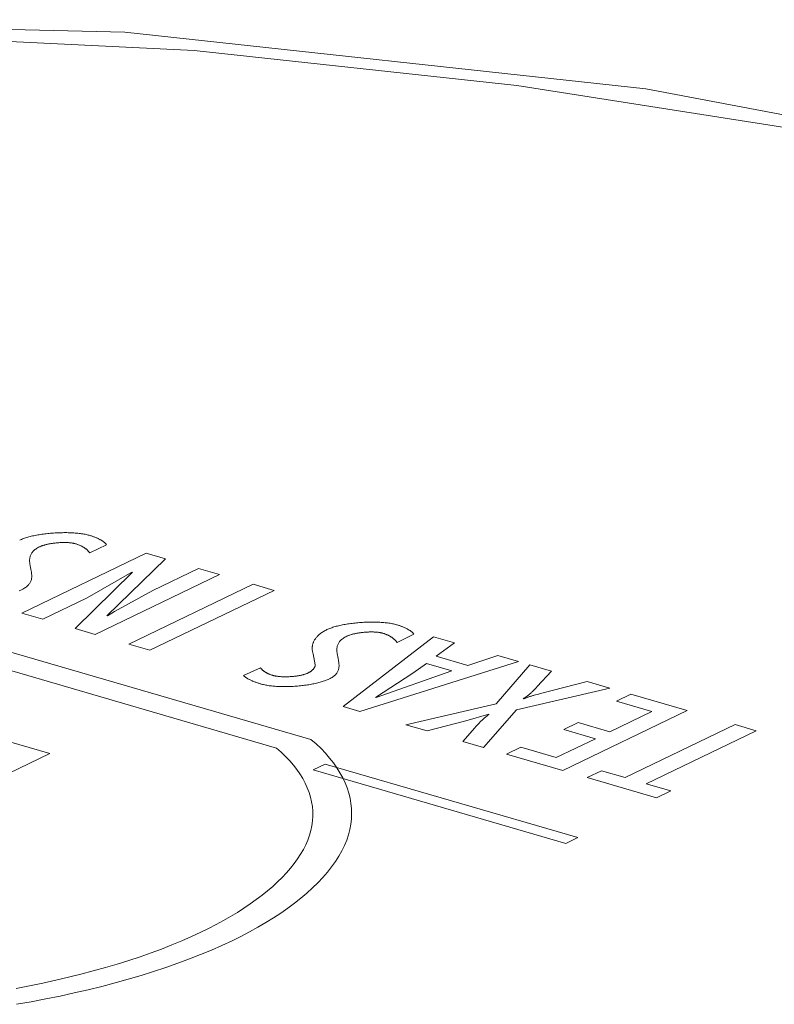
# Model space of a CAD drawing. Header units: millimetres. Extents: x 3925 to 5043, y -86 to 778.
# Tile 78 of 113: x 4758.78 to 4764.57, y 203.87 to 211.41. Entities that reach past the tile are written whole.
import ezdxf

# ---------------------------------------------------------------- set-up
doc = ezdxf.new("R2010")
doc.units = ezdxf.units.MM
doc.header["$LTSCALE"] = 46.255
doc.layers.add('H30K-TOP-COVDXF_CONTINUOUS_LINE', color=7, linetype='CONTINUOUS')

msp = doc.modelspace()

# ---------------------------------------------------------------- linework, layer by layer
at = {"layer": 'H30K-TOP-COVDXF_CONTINUOUS_LINE', "color": 7, "linetype": 'Continuous', "lineweight": 0}
for p, q in [((4759.3215, 207.3259), (4759.4491, 207.3874)), ((4759.7525, 207.3246), (4758.7998, 206.8655)), ((4759.4512, 206.8448), (4759.9022, 207.281)), ((4759.9022, 207.281), (4759.7525, 207.3246)), ((4760.1549, 207.2075), (4759.8048, 207.0389)), ((4760.3158, 207.1607), (4760.1549, 207.2075)), ((4759.6493, 207.1779), (4759.2085, 206.7466)), ((4759.3006, 206.9824), (4759.6436, 207.1776)), ((4759.363, 206.7017), (4760.3158, 207.1607)), ((4759.8048, 207.0389), (4759.5093, 206.8778)), ((4760.5734, 207.0858), (4759.6207, 206.6267)), ((4759.7817, 206.5799), (4760.7344, 207.039)), ((4760.7344, 207.039), (4760.5734, 207.0858)), ((4758.9608, 206.8187), (4759.3006, 206.9824)), ((4758.7998, 206.8655), (4758.9608, 206.8187)), ((4759.5093, 206.8778), (4759.457, 206.8451)), ((4759.2085, 206.7466), (4759.363, 206.7017)), ((4761.9548, 206.684), (4761.2627, 206.1491)), ((4761.6766, 206.6409), (4761.8043, 206.7024)), ((4762.1174, 206.6367), (4761.9548, 206.684)), ((4761.0166, 205.8972), (4758.5218, 206.6228)), ((4759.6207, 206.6267), (4759.7817, 206.5799)), ((4761.9767, 206.5341), (4762.1174, 206.6367)), ((4758.412, 206.512), (4760.7518, 205.8315)), ((4761.032, 206.554), (4761.0493, 206.4679)), ((4762.218, 206.4639), (4761.9767, 206.5341)), ((4762.4488, 206.5403), (4762.218, 206.4639)), ((4762.6066, 206.4944), (4762.4488, 206.5403)), ((4760.6285, 206.4468), (4760.4994, 206.3858)), ((4761.3899, 206.1121), (4762.6066, 206.4944)), ((4761.7966, 206.4038), (4761.9022, 206.4796)), ((4761.9022, 206.4796), (4762.0953, 206.4234)), ((4762.6951, 206.4687), (4762.4346, 206.1704)), ((4762.8591, 206.421), (4762.6951, 206.4687)), ((4761.5117, 206.2192), (4761.7966, 206.4038)), ((4762.0953, 206.4234), (4761.5149, 206.2183)), ((4762.7504, 206.3017), (4762.8591, 206.421)), ((4762.5923, 206.1245), (4763.3064, 206.2909)), ((4763.1327, 206.3414), (4762.7758, 206.2489)), ((4763.3064, 206.2909), (4763.1327, 206.3414)), ((4762.7383, 206.239), (4762.7278, 206.236)), ((4762.7489, 206.2419), (4762.7383, 206.239)), ((4762.7596, 206.2447), (4762.7489, 206.2419)), ((4762.7758, 206.2489), (4762.7596, 206.2447)), ((4763.4678, 206.2439), (4763.3578, 206.191)), ((4763.9006, 206.118), (4763.4678, 206.2439)), ((4761.2627, 206.1491), (4761.3899, 206.1121)), ((4762.4346, 206.1704), (4761.7423, 206.0096)), ((4763.3578, 206.191), (4763.6297, 206.1119)), ((4758.0184, 206.0791), (4759.0151, 205.7892)), ((4762.2039, 206.0394), (4762.3787, 206.0901)), ((4762.3393, 205.836), (4762.5923, 206.1245)), ((4762.9479, 205.659), (4763.9006, 206.118)), ((4763.6297, 206.1119), (4763.3062, 205.956)), ((4761.7423, 206.0096), (4761.9064, 205.9619)), ((4761.9064, 205.9619), (4762.2039, 206.0394)), ((4762.272, 205.9864), (4762.1799, 205.8823)), ((4762.2805, 205.9959), (4762.272, 205.9864)), ((4763.0633, 206.0267), (4762.9534, 205.9737)), ((4763.3062, 205.956), (4763.0633, 206.0267)), ((4764.2678, 206.0112), (4763.4248, 205.605)), ((4764.4287, 205.9644), (4764.2678, 206.0112)), ((4763.1963, 205.9031), (4762.8966, 205.7587)), ((4762.9534, 205.9737), (4763.1963, 205.9031)), ((4763.5857, 205.5582), (4764.4287, 205.9644)), ((4762.1799, 205.8823), (4762.3393, 205.836)), ((4762.6248, 205.8377), (4762.515, 205.7849)), ((4762.8966, 205.7587), (4762.6248, 205.8377)), ((4759.0151, 205.7892), (4756.3924, 204.5255)), ((4762.515, 205.7849), (4762.9479, 205.659)), ((4761.125, 205.7078), (4761.034, 205.6639)), ((4763.0606, 205.1448), (4761.125, 205.7078)), ((4761.034, 205.6639), (4762.9696, 205.1009)), ((4763.243, 205.6579), (4763.1333, 205.6051)), ((4763.1333, 205.6051), (4763.6659, 205.4501)), ((4763.4248, 205.605), (4763.243, 205.6579)), ((4763.7756, 205.503), (4763.5857, 205.5582)), ((4763.6659, 205.4501), (4763.7756, 205.503)), ((4762.9696, 205.1009), (4763.0606, 205.1448))]:
    msp.add_line(p, q, dxfattribs=at)
for points in [[(4771.0599, 209.2217), (4767.53, 210.1362), (4763.5834, 210.881), (4759.5907, 211.3161), (4755.5543, 211.4105), (4751.5393, 211.1414), (4747.6369, 210.5146), (4743.9021, 209.5601), (4740.3257, 208.3079)], [(4770.6578, 209.1756), (4769.4428, 209.5156), (4768.0717, 209.8667), (4766.505, 210.2243), (4764.6971, 210.5776), (4762.5939, 210.9058), (4760.1218, 211.1734), (4757.1887, 211.3187), (4753.8173, 211.2449), (4750.4366, 210.901), (4747.5246, 210.3783), (4745.1231, 209.7835), (4743.1335, 209.1755), (4741.4645, 208.5834), (4740.0399, 208.0179), (4738.796, 207.4786), (4737.6789, 206.9577)], [(4759.3176, 207.4608), (4759.3099, 207.463), (4759.302, 207.465), (4759.2938, 207.4668), (4759.2853, 207.4686), (4759.2765, 207.4702), (4759.2675, 207.4718), (4759.2583, 207.4732), (4759.2489, 207.4745), (4759.2392, 207.4756), (4759.2294, 207.4767), (4759.2194, 207.4776), (4759.2092, 207.4785), (4759.1988, 207.4792), (4759.1883, 207.4798), (4759.1777, 207.4803), (4759.1669, 207.4807), (4759.156, 207.481), (4759.1451, 207.4812), (4759.134, 207.4812), (4759.1229, 207.4812), (4759.1117, 207.4811), (4759.1004, 207.4808), (4759.0891, 207.4805), (4759.0778, 207.48), (4759.0664, 207.4795), (4759.0551, 207.4788), (4759.0438, 207.4781), (4759.0324, 207.4772), (4759.0212, 207.4763), (4759.0099, 207.4753), (4758.9987, 207.4741), (4758.9876, 207.4729), (4758.9765, 207.4716), (4758.9656, 207.4702), (4758.9547, 207.4687), (4758.944, 207.4671), (4758.9334, 207.4654), (4758.9229, 207.4636), (4758.9126, 207.4617), (4758.9024, 207.4598), (4758.8924, 207.4577), (4758.8826, 207.4556), (4758.873, 207.4534), (4758.8636, 207.4511), (4758.8544, 207.4487), (4758.8455, 207.4463), (4758.8368, 207.4437), (4758.8283, 207.4411), (4758.8202, 207.4384), (4758.8123, 207.4356), (4758.8047, 207.4328), (4758.7974, 207.4298), (4758.7904, 207.4268), (4758.7838, 207.4237)], [(4759.4491, 207.3874), (4759.4474, 207.3901), (4759.4454, 207.3927), (4759.4433, 207.3954), (4759.4411, 207.398), (4759.4386, 207.4006), (4759.436, 207.4031), (4759.4332, 207.4057), (4759.4303, 207.4082), (4759.4272, 207.4107), (4759.424, 207.4132), (4759.4206, 207.4156), (4759.4171, 207.418), (4759.4134, 207.4204), (4759.4096, 207.4227), (4759.4057, 207.4251), (4759.4017, 207.4274), (4759.3975, 207.4296), (4759.3932, 207.4318), (4759.3888, 207.434), (4759.3843, 207.4362), (4759.3797, 207.4383), (4759.375, 207.4404), (4759.3702, 207.4425), (4759.3653, 207.4445), (4759.3603, 207.4465), (4759.3552, 207.4484), (4759.35, 207.4503), (4759.3448, 207.4522), (4759.3395, 207.454), (4759.3341, 207.4557), (4759.3287, 207.4575), (4759.3231, 207.4592), (4759.3176, 207.4608)], [(4758.8658, 207.22), (4758.8647, 207.2256), (4758.8637, 207.2312), (4758.8628, 207.2368), (4758.8619, 207.2423), (4758.8612, 207.2479), (4758.8606, 207.2534), (4758.8602, 207.2589), (4758.8599, 207.2644), (4758.8598, 207.2698), (4758.86, 207.2752), (4758.8604, 207.2806), (4758.861, 207.286), (4758.8619, 207.2913), (4758.8631, 207.2966), (4758.8646, 207.3018), (4758.8664, 207.307), (4758.8686, 207.3121), (4758.8711, 207.3172), (4758.874, 207.3222), (4758.8774, 207.3272), (4758.8811, 207.3321), (4758.8853, 207.337), (4758.89, 207.3418), (4758.8951, 207.3465), (4758.9008, 207.3511), (4758.9069, 207.3557), (4758.9136, 207.3602), (4758.9209, 207.3647), (4758.9288, 207.369), (4758.9372, 207.3733)], [(4758.9372, 207.3733), (4758.9406, 207.3748), (4758.9441, 207.3764), (4758.9478, 207.3779), (4758.9516, 207.3793), (4758.9556, 207.3808), (4758.9597, 207.3822), (4758.9639, 207.3836), (4758.9683, 207.3849), (4758.9728, 207.3862), (4758.9774, 207.3875), (4758.9821, 207.3887), (4758.987, 207.3899), (4758.9919, 207.391), (4758.9969, 207.3922), (4759.002, 207.3932), (4759.0072, 207.3943), (4759.0124, 207.3953), (4759.0178, 207.3962), (4759.0231, 207.3971), (4759.0286, 207.398), (4759.0341, 207.3988), (4759.0396, 207.3996), (4759.0452, 207.4004), (4759.0508, 207.4011), (4759.0565, 207.4017), (4759.0622, 207.4023), (4759.0679, 207.4029), (4759.0736, 207.4034), (4759.0793, 207.4038), (4759.085, 207.4042), (4759.0907, 207.4046), (4759.0964, 207.4049), (4759.1021, 207.4051), (4759.1078, 207.4053), (4759.1134, 207.4055), (4759.119, 207.4055), (4759.1245, 207.4056), (4759.1301, 207.4056), (4759.1355, 207.4055), (4759.1409, 207.4054), (4759.1463, 207.4052), (4759.1515, 207.4049), (4759.1567, 207.4046), (4759.1619, 207.4042), (4759.1669, 207.4038), (4759.1718, 207.4033), (4759.1767, 207.4028), (4759.1814, 207.4022), (4759.1861, 207.4015), (4759.1906, 207.4007), (4759.195, 207.3999), (4759.1993, 207.3991), (4759.2034, 207.3981), (4759.2075, 207.3971), (4759.2113, 207.3961)], [(4759.2113, 207.3961), (4759.2163, 207.3946), (4759.2211, 207.393), (4759.2258, 207.3915), (4759.2303, 207.3898), (4759.2348, 207.3882), (4759.2392, 207.3864), (4759.2434, 207.3847), (4759.2475, 207.3828), (4759.2516, 207.381), (4759.2555, 207.3791), (4759.2593, 207.3771), (4759.263, 207.3752), (4759.2666, 207.3732), (4759.2702, 207.3711), (4759.2736, 207.3691), (4759.2769, 207.367), (4759.2801, 207.3648), (4759.2832, 207.3627), (4759.2863, 207.3605), (4759.2892, 207.3583), (4759.2921, 207.356), (4759.2948, 207.3538), (4759.2975, 207.3515), (4759.3001, 207.3492), (4759.3026, 207.347), (4759.305, 207.3446), (4759.3073, 207.3423), (4759.3096, 207.34), (4759.3118, 207.3376), (4759.3138, 207.3353), (4759.3159, 207.3329), (4759.3178, 207.3306), (4759.3197, 207.3282), (4759.3215, 207.3259)], [(4758.7989, 207.0444), (4758.8074, 207.0486), (4758.8152, 207.053), (4758.8225, 207.0574), (4758.8292, 207.0619), (4758.8354, 207.0665), (4758.841, 207.0711), (4758.8462, 207.0759), (4758.8508, 207.0807), (4758.855, 207.0855), (4758.8588, 207.0904), (4758.8621, 207.0954), (4758.865, 207.1004), (4758.8676, 207.1055), (4758.8697, 207.1107), (4758.8716, 207.1158), (4758.8731, 207.1211), (4758.8742, 207.1264), (4758.8751, 207.1317), (4758.8758, 207.137), (4758.8761, 207.1424), (4758.8763, 207.1478), (4758.8762, 207.1533), (4758.8759, 207.1588), (4758.8755, 207.1643), (4758.8749, 207.1698), (4758.8742, 207.1753), (4758.8733, 207.1809), (4758.8724, 207.1865), (4758.8714, 207.192), (4758.8703, 207.1976), (4758.8658, 207.22)], [(4758.7787, 207.0356), (4758.7857, 207.0385), (4758.7925, 207.0414), (4758.7989, 207.0444)], [(4761.139, 206.7387), (4761.1316, 206.735), (4761.1245, 206.7313), (4761.1177, 206.7275), (4761.1112, 206.7236), (4761.1049, 206.7196), (4761.0989, 206.7156), (4761.0932, 206.7116), (4761.0877, 206.7074), (4761.0825, 206.7033), (4761.0776, 206.699), (4761.0729, 206.6948), (4761.0685, 206.6904), (4761.0643, 206.6861), (4761.0603, 206.6817), (4761.0566, 206.6772), (4761.0531, 206.6728), (4761.0499, 206.6683), (4761.0469, 206.6637), (4761.044, 206.6592), (4761.0415, 206.6546), (4761.0391, 206.65), (4761.0369, 206.6454), (4761.035, 206.6408), (4761.0332, 206.6361), (4761.0317, 206.6315), (4761.0303, 206.6268), (4761.0291, 206.6222), (4761.0282, 206.6175), (4761.0274, 206.6129), (4761.0267, 206.6082), (4761.0263, 206.6036), (4761.026, 206.599), (4761.0259, 206.5944), (4761.026, 206.5898), (4761.0262, 206.5852), (4761.0266, 206.5807), (4761.0271, 206.5761), (4761.0278, 206.5716), (4761.0286, 206.5672), (4761.0296, 206.5628), (4761.0307, 206.5584), (4761.032, 206.554)], [(4761.6727, 206.7758), (4761.6651, 206.7779), (4761.6571, 206.7799), (4761.6489, 206.7818), (4761.6404, 206.7836), (4761.6317, 206.7852), (4761.6227, 206.7867), (4761.6135, 206.7881), (4761.604, 206.7894), (4761.5944, 206.7906), (4761.5846, 206.7917), (4761.5745, 206.7926), (4761.5643, 206.7934), (4761.554, 206.7942), (4761.5435, 206.7948), (4761.5329, 206.7953), (4761.5221, 206.7957), (4761.5112, 206.796), (4761.5003, 206.7961), (4761.4892, 206.7962), (4761.4781, 206.7962), (4761.4669, 206.796), (4761.4556, 206.7958), (4761.4443, 206.7954), (4761.433, 206.795), (4761.4217, 206.7944), (4761.4103, 206.7938), (4761.399, 206.7931), (4761.3877, 206.7922), (4761.3764, 206.7913), (4761.3651, 206.7902), (4761.3539, 206.7891), (4761.3428, 206.7879), (4761.3318, 206.7865), (4761.3208, 206.7851), (4761.31, 206.7836), (4761.2992, 206.782), (4761.2886, 206.7803), (4761.2781, 206.7785), (4761.2678, 206.7767), (4761.2577, 206.7747), (4761.2477, 206.7727), (4761.2379, 206.7706), (4761.2283, 206.7683), (4761.2189, 206.766), (4761.2097, 206.7637), (4761.2007, 206.7612), (4761.192, 206.7587), (4761.1836, 206.756), (4761.1754, 206.7533), (4761.1675, 206.7506), (4761.1599, 206.7477), (4761.1526, 206.7448), (4761.1457, 206.7418), (4761.139, 206.7387)], [(4761.8043, 206.7024), (4761.8025, 206.7051), (4761.8006, 206.7077), (4761.7985, 206.7104), (4761.7962, 206.713), (4761.7938, 206.7156), (4761.7912, 206.7181), (4761.7884, 206.7207), (4761.7855, 206.7232), (4761.7824, 206.7257), (4761.7791, 206.7281), (4761.7758, 206.7306), (4761.7722, 206.733), (4761.7686, 206.7354), (4761.7648, 206.7377), (4761.7609, 206.7401), (4761.7568, 206.7423), (4761.7527, 206.7446), (4761.7484, 206.7468), (4761.744, 206.749), (4761.7395, 206.7512), (4761.7349, 206.7533), (4761.7302, 206.7554), (4761.7253, 206.7574), (4761.7204, 206.7595), (4761.7154, 206.7614), (4761.7104, 206.7634), (4761.7052, 206.7653), (4761.7, 206.7671), (4761.6946, 206.769), (4761.6893, 206.7707), (4761.6838, 206.7725), (4761.6783, 206.7742), (4761.6727, 206.7758)], [(4761.221, 206.535), (4761.2199, 206.5406), (4761.2189, 206.5461), (4761.218, 206.5517), (4761.2171, 206.5573), (4761.2164, 206.5628), (4761.2158, 206.5683), (4761.2153, 206.5738), (4761.2151, 206.5793), (4761.215, 206.5848), (4761.2151, 206.5902), (4761.2155, 206.5956), (4761.2161, 206.6009), (4761.217, 206.6063), (4761.2182, 206.6115), (4761.2197, 206.6168), (4761.2215, 206.622), (4761.2237, 206.6271), (4761.2262, 206.6322), (4761.2291, 206.6372), (4761.2325, 206.6422), (4761.2362, 206.6471), (4761.2404, 206.652), (4761.2451, 206.6568), (4761.2502, 206.6615), (4761.2559, 206.6661), (4761.262, 206.6707), (4761.2688, 206.6752), (4761.276, 206.6796), (4761.2839, 206.684), (4761.2923, 206.6883)], [(4761.2923, 206.6883), (4761.2957, 206.6898), (4761.2992, 206.6914), (4761.3029, 206.6929), (4761.3067, 206.6943), (4761.3107, 206.6958), (4761.3148, 206.6972), (4761.3191, 206.6986), (4761.3235, 206.6999), (4761.328, 206.7012), (4761.3326, 206.7025), (4761.3373, 206.7037), (4761.3421, 206.7049), (4761.347, 206.706), (4761.3521, 206.7072), (4761.3572, 206.7082), (4761.3624, 206.7093), (4761.3676, 206.7103), (4761.373, 206.7112), (4761.3783, 206.7121), (4761.3838, 206.713), (4761.3893, 206.7138), (4761.3949, 206.7146), (4761.4005, 206.7153), (4761.4061, 206.716), (4761.4117, 206.7167), (4761.4174, 206.7173), (4761.4231, 206.7178), (4761.4288, 206.7183), (4761.4346, 206.7188), (4761.4403, 206.7192), (4761.446, 206.7195), (4761.4517, 206.7198), (4761.4574, 206.7201), (4761.4631, 206.7203), (4761.4687, 206.7204), (4761.4743, 206.7205), (4761.4799, 206.7205), (4761.4854, 206.7205), (4761.4908, 206.7204), (4761.4963, 206.7203), (4761.5016, 206.7201), (4761.5069, 206.7198), (4761.5121, 206.7195), (4761.5172, 206.7192), (4761.5223, 206.7187), (4761.5272, 206.7182), (4761.5321, 206.7177), (4761.5368, 206.7171), (4761.5415, 206.7164), (4761.546, 206.7156), (4761.5504, 206.7148), (4761.5547, 206.714), (4761.5589, 206.713), (4761.5629, 206.712), (4761.5667, 206.711)], [(4761.5667, 206.711), (4761.5717, 206.7095), (4761.5765, 206.708), (4761.5811, 206.7064), (4761.5857, 206.7047), (4761.5902, 206.7031), (4761.5945, 206.7013), (4761.5988, 206.6996), (4761.6029, 206.6978), (4761.6069, 206.6959), (4761.6108, 206.694), (4761.6146, 206.6921), (4761.6183, 206.6901), (4761.6219, 206.6881), (4761.6255, 206.6861), (4761.6289, 206.684), (4761.6322, 206.6819), (4761.6354, 206.6798), (4761.6385, 206.6776), (4761.6415, 206.6754), (4761.6445, 206.6732), (4761.6473, 206.671), (4761.65, 206.6687), (4761.6527, 206.6665), (4761.6553, 206.6642), (4761.6578, 206.6619), (4761.6602, 206.6596), (4761.6625, 206.6573), (4761.6648, 206.6549), (4761.6669, 206.6526), (4761.669, 206.6503), (4761.671, 206.6479), (4761.673, 206.6456), (4761.6748, 206.6432), (4761.6766, 206.6409)], [(4761.1542, 206.3593), (4761.1627, 206.3636), (4761.1705, 206.3679), (4761.1778, 206.3723), (4761.1845, 206.3769), (4761.1907, 206.3814), (4761.1963, 206.3861), (4761.2015, 206.3908), (4761.2061, 206.3956), (4761.2103, 206.4005), (4761.2141, 206.4054), (4761.2174, 206.4103), (4761.2203, 206.4154), (4761.2229, 206.4205), (4761.225, 206.4256), (4761.2268, 206.4308), (4761.2283, 206.436), (4761.2295, 206.4413), (4761.2304, 206.4466), (4761.231, 206.452), (4761.2314, 206.4574), (4761.2315, 206.4628), (4761.2315, 206.4682), (4761.2312, 206.4737), (4761.2308, 206.4792), (4761.2302, 206.4847), (4761.2294, 206.4903), (4761.2286, 206.4958), (4761.2276, 206.5014), (4761.2266, 206.507), (4761.2255, 206.5126), (4761.221, 206.535)], [(4760.7251, 206.3875), (4760.7207, 206.3888), (4760.7165, 206.3902), (4760.7123, 206.3915), (4760.7083, 206.393), (4760.7043, 206.3944), (4760.7004, 206.3959), (4760.6967, 206.3975), (4760.693, 206.3991), (4760.6894, 206.4007), (4760.6859, 206.4024), (4760.6824, 206.404), (4760.6791, 206.4058), (4760.6758, 206.4075), (4760.6727, 206.4093), (4760.6696, 206.4111), (4760.6666, 206.4129), (4760.6637, 206.4148), (4760.6609, 206.4167), (4760.6582, 206.4186), (4760.6555, 206.4205), (4760.653, 206.4224), (4760.6505, 206.4244), (4760.6481, 206.4264), (4760.6458, 206.4284), (4760.6435, 206.4304), (4760.6414, 206.4324), (4760.6393, 206.4344), (4760.6373, 206.4365), (4760.6354, 206.4385), (4760.6336, 206.4406), (4760.6318, 206.4426), (4760.6301, 206.4447), (4760.6285, 206.4468)], [(4761.0493, 206.4679), (4761.0492, 206.466), (4761.049, 206.464), (4761.0486, 206.462), (4761.0482, 206.46), (4761.0476, 206.458), (4761.047, 206.456), (4761.0462, 206.454), (4761.0453, 206.452), (4761.0443, 206.45), (4761.0433, 206.4479), (4761.0421, 206.4459), (4761.0408, 206.4439), (4761.0394, 206.4419), (4761.0378, 206.4399), (4761.0362, 206.4379), (4761.0345, 206.436), (4761.0327, 206.434), (4761.0308, 206.432), (4761.0288, 206.4301), (4761.0267, 206.4282), (4761.0245, 206.4262), (4761.0222, 206.4243), (4761.0198, 206.4225), (4761.0173, 206.4206), (4761.0147, 206.4188), (4761.012, 206.4169), (4761.0092, 206.4151), (4761.0064, 206.4134), (4761.0034, 206.4116), (4761.0004, 206.4099), (4760.9972, 206.4082), (4760.994, 206.4065), (4760.9907, 206.4049)], [(4760.4994, 206.3858), (4760.5022, 206.3832), (4760.505, 206.3807), (4760.5081, 206.3782), (4760.5113, 206.3758), (4760.5146, 206.3734), (4760.5181, 206.371), (4760.5217, 206.3686), (4760.5254, 206.3663), (4760.5293, 206.364), (4760.5333, 206.3617), (4760.5374, 206.3595), (4760.5417, 206.3573), (4760.546, 206.3551), (4760.5505, 206.353), (4760.555, 206.3508), (4760.5597, 206.3487), (4760.5644, 206.3467), (4760.5693, 206.3447), (4760.5742, 206.3426), (4760.5792, 206.3407), (4760.5843, 206.3387), (4760.5895, 206.3368), (4760.5947, 206.3349), (4760.6, 206.3331), (4760.6053, 206.3313), (4760.6107, 206.3295), (4760.6162, 206.3277), (4760.6217, 206.326), (4760.6272, 206.3242), (4760.6328, 206.3226), (4760.6384, 206.3209)], [(4760.6384, 206.3209), (4760.6458, 206.3189), (4760.6535, 206.3169), (4760.6615, 206.3151), (4760.6697, 206.3134), (4760.6781, 206.3119), (4760.6868, 206.3104), (4760.6957, 206.3091), (4760.7049, 206.3079), (4760.7142, 206.3068), (4760.7237, 206.3058), (4760.7334, 206.3049), (4760.7432, 206.3042), (4760.7532, 206.3035), (4760.7634, 206.303), (4760.7736, 206.3025), (4760.784, 206.3022), (4760.7945, 206.302), (4760.8051, 206.3019), (4760.8158, 206.3019), (4760.8266, 206.302), (4760.8374, 206.3022), (4760.8483, 206.3025), (4760.8592, 206.3029), (4760.8701, 206.3034), (4760.8811, 206.304), (4760.892, 206.3047), (4760.903, 206.3055), (4760.9139, 206.3064), (4760.9248, 206.3073), (4760.9357, 206.3084), (4760.9465, 206.3096), (4760.9573, 206.3108), (4760.9679, 206.3122), (4760.9785, 206.3136), (4760.989, 206.3151), (4760.9994, 206.3167), (4761.0096, 206.3184), (4761.0197, 206.3202), (4761.0297, 206.3221), (4761.0395, 206.324), (4761.0492, 206.326), (4761.0587, 206.3282), (4761.0679, 206.3303), (4761.077, 206.3326), (4761.0859, 206.3349), (4761.0945, 206.3374), (4761.1029, 206.3399), (4761.1111, 206.3424), (4761.119, 206.3451), (4761.1266, 206.3478), (4761.134, 206.3505), (4761.141, 206.3534), (4761.1478, 206.3563), (4761.1542, 206.3593)], [(4760.9907, 206.4049), (4760.9874, 206.4034), (4760.9839, 206.4019), (4760.9803, 206.4004), (4760.9765, 206.399), (4760.9726, 206.3976), (4760.9685, 206.3963), (4760.9643, 206.395), (4760.96, 206.3938), (4760.9555, 206.3926), (4760.951, 206.3914), (4760.9463, 206.3903), (4760.9415, 206.3892), (4760.9366, 206.3881), (4760.9317, 206.3872), (4760.9266, 206.3862), (4760.9215, 206.3853), (4760.9162, 206.3844), (4760.911, 206.3836), (4760.9056, 206.3829), (4760.9002, 206.3821), (4760.8948, 206.3815), (4760.8893, 206.3808), (4760.8837, 206.3803), (4760.8782, 206.3797), (4760.8726, 206.3792), (4760.8669, 206.3788), (4760.8613, 206.3784), (4760.8557, 206.3781), (4760.85, 206.3778), (4760.8444, 206.3775), (4760.8387, 206.3773), (4760.8331, 206.3772), (4760.8275, 206.3771), (4760.8219, 206.3771), (4760.8164, 206.3771), (4760.8109, 206.3771), (4760.8054, 206.3772), (4760.8, 206.3774), (4760.7947, 206.3776), (4760.7894, 206.3779), (4760.7841, 206.3782), (4760.779, 206.3786), (4760.7739, 206.379), (4760.7689, 206.3795), (4760.764, 206.3801), (4760.7592, 206.3807), (4760.7545, 206.3813), (4760.75, 206.382), (4760.7455, 206.3828), (4760.7411, 206.3836), (4760.7369, 206.3845), (4760.7328, 206.3855), (4760.7289, 206.3865), (4760.7251, 206.3875)], [(4762.6427, 206.2086), (4762.6491, 206.2126), (4762.6552, 206.2166), (4762.6612, 206.2206), (4762.667, 206.2247), (4762.6726, 206.2288), (4762.678, 206.233), (4762.6834, 206.2371), (4762.6885, 206.2413), (4762.6936, 206.2455), (4762.6985, 206.2498), (4762.7033, 206.254), (4762.7079, 206.2583), (4762.7125, 206.2626), (4762.717, 206.2669), (4762.7214, 206.2712), (4762.7257, 206.2756), (4762.73, 206.2799), (4762.7342, 206.2842), (4762.7383, 206.2886), (4762.7424, 206.2929), (4762.7504, 206.3017)], [(4762.7278, 206.236), (4762.7225, 206.2345), (4762.7173, 206.233), (4762.7122, 206.2315), (4762.7071, 206.2299), (4762.702, 206.2283), (4762.697, 206.2268), (4762.692, 206.2251), (4762.6871, 206.2235), (4762.6822, 206.2218), (4762.6775, 206.2202), (4762.6727, 206.2185), (4762.6681, 206.2167), (4762.6635, 206.215), (4762.659, 206.2132), (4762.6546, 206.2114), (4762.6502, 206.2095), (4762.646, 206.2076)], [(4762.3819, 206.0891), (4762.3756, 206.0846), (4762.3695, 206.0801), (4762.3635, 206.0756), (4762.3577, 206.0711), (4762.3521, 206.0665), (4762.3466, 206.0619), (4762.3412, 206.0572), (4762.336, 206.0526), (4762.3309, 206.0479), (4762.3259, 206.0432), (4762.321, 206.0386), (4762.3162, 206.0338), (4762.3115, 206.0291), (4762.3069, 206.0244), (4762.3024, 206.0196), (4762.2979, 206.0149), (4762.2935, 206.0101), (4762.2891, 206.0054), (4762.2805, 205.9959)], [(4760.7518, 205.8315), (4760.788, 205.7996), (4760.8218, 205.7671), (4760.8531, 205.7342), (4760.8819, 205.7007), (4760.9083, 205.6668), (4760.9321, 205.6325), (4760.9534, 205.5978), (4760.9721, 205.5628), (4760.9883, 205.5274), (4761.0019, 205.4917), (4761.0129, 205.4558), (4761.0213, 205.4196), (4761.027, 205.3832), (4761.0301, 205.3467), (4761.0305, 205.3101), (4761.0282, 205.2733), (4761.0233, 205.2365), (4761.0156, 205.1996), (4761.0052, 205.1627), (4760.992, 205.1259), (4760.9764, 205.0898), (4760.9582, 205.0538), (4760.9374, 205.0178), (4760.914, 204.9821), (4760.8882, 204.9464), (4760.8599, 204.911), (4760.8292, 204.8758), (4760.7962, 204.8408), (4760.7608, 204.8061), (4760.7232, 204.7717), (4760.6834, 204.7376), (4760.6414, 204.7039), (4760.5972, 204.6705), (4760.551, 204.6375), (4760.5027, 204.6049), (4760.4524, 204.5728), (4760.4002, 204.5412), (4760.346, 204.5101), (4760.29, 204.4795), (4760.2321, 204.4495), (4760.1725, 204.42)], [(4760.4114, 204.3552), (4760.4795, 204.3889), (4760.5453, 204.4233), (4760.6089, 204.4585), (4760.6701, 204.4943), (4760.7289, 204.5307), (4760.7853, 204.5676), (4760.8391, 204.6052), (4760.8904, 204.6432), (4760.9392, 204.6817), (4760.9853, 204.7207), (4761.0286, 204.76), (4761.0693, 204.7997), (4761.1072, 204.8398), (4761.1422, 204.8801), (4761.1744, 204.9207), (4761.2036, 204.9615), (4761.2298, 205.0025), (4761.253, 205.0437), (4761.2732, 205.0849), (4761.2902, 205.1263), (4761.3037, 205.1666), (4761.3142, 205.207), (4761.3218, 205.2473), (4761.3264, 205.2875), (4761.3281, 205.3277), (4761.3268, 205.3678), (4761.3227, 205.4077), (4761.3158, 205.4474), (4761.306, 205.4868), (4761.2933, 205.5261), (4761.2779, 205.565), (4761.2597, 205.6037), (4761.2387, 205.6419), (4761.215, 205.6798), (4761.1886, 205.7173), (4761.1595, 205.7543), (4761.1277, 205.7908), (4761.0933, 205.8268), (4761.0562, 205.8623), (4761.0166, 205.8972)], [(4760.1725, 204.42), (4760.1015, 204.3869), (4760.0277, 204.3544), (4759.9512, 204.3227), (4759.872, 204.2917), (4759.7903, 204.2615), (4759.7063, 204.2322), (4759.6199, 204.2037), (4759.5314, 204.1761), (4759.4408, 204.1494), (4759.3482, 204.1237), (4759.2537, 204.0989), (4759.1575, 204.0751), (4759.0596, 204.0524), (4758.9602, 204.0307), (4758.8593, 204.0101), (4758.7571, 203.9906)], [(4758.7597, 203.8683), (4758.8722, 203.8882), (4758.9833, 203.9094), (4759.093, 203.9318), (4759.2011, 203.9554), (4759.3076, 203.9801), (4759.4122, 204.0059), (4759.5149, 204.0329), (4759.6156, 204.0609), (4759.7142, 204.0899), (4759.8105, 204.1199), (4759.9044, 204.1509), (4759.9958, 204.1828), (4760.0846, 204.2156), (4760.1707, 204.2493), (4760.2539, 204.2838), (4760.3342, 204.3191), (4760.4114, 204.3552)]]:
    msp.add_lwpolyline(points, dxfattribs=at)

doc.saveas('drawing.dxf')
